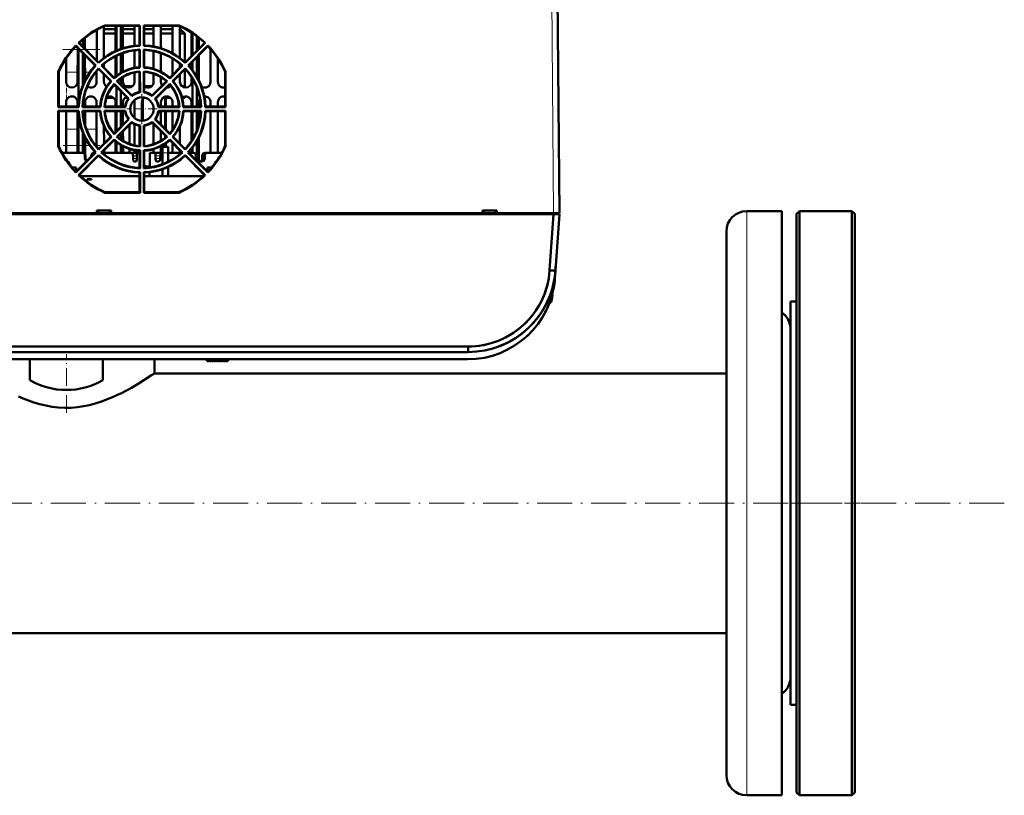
# Model space of a CAD drawing. Extents: x -1768 to 2122, y -1862 to 865.
# Tile 11 of 63: x 381 to 718, y -1862 to -1596. Entities that reach past the tile are written whole.
import ezdxf

# ---------------------------------------------------------------- set-up
doc = ezdxf.new("R2010")
doc.units = 0
doc.linetypes.add('DASHDOT', pattern=[18.5, 12, -3, 0.5, -3])

msp = doc.modelspace()

# ---------------------------------------------------------------- linework, layer by layer
at = {"color": 7, "lineweight": 18}
for p, q in [((562.67, -1576.08), (563.43, -1662.67)), ((398.77, -1606.61), (400.43, -1606.61)), ((403.19, -1606.61), (406.93, -1606.61)), ((396.43, -1614.39), (400.42, -1614.39)), ((402.93, -1614.39), (404.63, -1614.39)), ((406.61, -1614.39), (406.92, -1614.39)), ((396.44, -1633.83), (400.41, -1633.83)), ((403.43, -1633.83), (406.91, -1633.83)), ((396.45, -1639.48), (400.41, -1639.48)), ((402.95, -1639.48), (404.58, -1639.48)), ((406.57, -1639.48), (406.91, -1639.48)), ((431.43, -1641.93), (429.43, -1641.93)), ((403.1, -1642.97), (402.92, -1642.97)), ((402.92, -1643.97), (403.1, -1643.97)), ((420.66, -1642.97), (419.39, -1642.97)), ((419.4, -1643.97), (420.68, -1643.97)), ((427.09, -1643.97), (428.71, -1643.97)), ((427.11, -1642.97), (428.73, -1642.97)), ((441.1, -1642.97), (440.92, -1642.97)), ((440.92, -1643.97), (441.1, -1643.97)), ((443.76, -1642.97), (443.93, -1642.97)), ((443.76, -1643.97), (443.94, -1643.97)), ((629.57, -1661.92), (629.57, -1849.68)), ((562.65, -1691.45), (562.65, -1691.93)), ((562.65, -1691.93), (562.65, -1692.74)), ((445.63, -1712.67), (445.63, -1713.28)), ((629.57, -1849.68), (629.57, -1861.92))]:
    msp.add_line(p, q, dxfattribs=at)
at = {"color": 7, "lineweight": 50}
for p, q in [((564.67, -1576.08), (565.43, -1662.67)), ((406.93, -1599.88), (406.93, -1610.35)), ((409.43, -1609.48), (409.43, -1598.59)), ((413.43, -1599.67), (409.43, -1599.67)), ((413.43, -1601.17), (409.43, -1601.17)), ((409.71, -1598.34), (409.73, -1598.46)), ((409.71, -1598.34), (421.76, -1598.34)), ((421.64, -1598.46), (409.73, -1598.46)), ((413.43, -1598.46), (413.43, -1607.13)), ((413.73, -1598.46), (413.73, -1606.99)), ((415.23, -1598.46), (415.23, -1606.4)), ((415.93, -1606.17), (415.93, -1598.46)), ((419.93, -1599.67), (415.93, -1599.67)), ((419.93, -1601.17), (415.93, -1601.17)), ((419.93, -1598.46), (419.93, -1605.32)), ((421.76, -1598.34), (421.64, -1598.46)), ((421.64, -1598.46), (421.64, -1605.19)), ((421.76, -1598.34), (421.76, -1605.31)), ((423.1, -1598.34), (423.22, -1598.46)), ((423.1, -1605.31), (423.1, -1598.34)), ((423.1, -1598.34), (435.15, -1598.34)), ((435.13, -1598.46), (423.22, -1598.46)), ((423.22, -1605.19), (423.22, -1598.46)), ((426.43, -1599.67), (423.22, -1599.67)), ((426.43, -1601.17), (423.22, -1601.17)), ((426.43, -1598.46), (426.43, -1605.55)), ((428.93, -1606.17), (428.93, -1598.46)), ((432.93, -1599.67), (428.93, -1599.67)), ((432.93, -1601.17), (428.93, -1601.17)), ((432.93, -1598.46), (432.93, -1607.88)), ((435.15, -1598.34), (435.13, -1598.46)), ((435.43, -1609.48), (435.43, -1598.59)), ((435.57, -1599.67), (435.43, -1599.67)), ((437.07, -1601.17), (435.43, -1601.17)), ((435.57, -1599.67), (435.57, -1598.66)), ((435.57, -1599.67), (437.07, -1601.17)), ((437.07, -1610.83), (437.07, -1601.17)), ((439.43, -1600.79), (439.43, -1608.85)), ((439.73, -1600.99), (439.73, -1608.55)), ((400.75, -1604.35), (400.92, -1604.35)), ((407.59, -1611.19), (400.75, -1604.35)), ((407.59, -1611.01), (400.92, -1604.35)), ((402.23, -1603.18), (402.23, -1605.65)), ((402.93, -1606.36), (402.93, -1602.6)), ((443.93, -1604.35), (437.27, -1611.01)), ((444.11, -1604.35), (437.27, -1611.19)), ((441.23, -1602.06), (441.23, -1607.05)), ((441.93, -1606.35), (441.93, -1602.6)), ((444.11, -1604.35), (443.93, -1604.35)), ((399.81, -1605.29), (406.65, -1612.13)), ((399.81, -1605.29), (399.81, -1605.47)), ((399.81, -1605.47), (406.47, -1612.13)), ((400.43, -1606.08), (400.42, -1617.67)), ((400.73, -1606.39), (400.73, -1624.94)), ((402.23, -1607.89), (402.23, -1618.79)), ((415.23, -1608.09), (415.23, -1614.62)), ((415.93, -1614.24), (415.93, -1607.83)), ((419.93, -1606.91), (419.92, -1612.9)), ((421.64, -1605.19), (421.76, -1605.31)), ((421.64, -1606.77), (421.76, -1606.65)), ((421.64, -1606.77), (421.64, -1612.7)), ((421.76, -1606.65), (421.76, -1612.82)), ((423.22, -1605.19), (423.1, -1605.31)), ((423.22, -1606.77), (423.1, -1606.65)), ((423.1, -1612.82), (423.1, -1606.65)), ((423.22, -1612.7), (423.22, -1606.77)), ((426.43, -1607.16), (426.42, -1613.25)), ((428.93, -1614.24), (428.93, -1607.83)), ((438.21, -1612.13), (445.05, -1605.29)), ((438.39, -1612.13), (445.05, -1605.47)), ((445.05, -1605.29), (445.05, -1605.47)), ((445.93, -1606.43), (445.92, -1617.67)), ((396.44, -1617.67), (396.43, -1609.7)), ((402.94, -1617.23), (402.93, -1608.59)), ((407.59, -1611.01), (407.59, -1611.19)), ((409.43, -1612.86), (409.43, -1611.49)), ((413.43, -1608.88), (413.42, -1615.87)), ((413.73, -1608.73), (413.73, -1615.63)), ((432.93, -1609.7), (432.92, -1615.35)), ((435.43, -1612.85), (435.43, -1611.5)), ((437.27, -1611.01), (437.27, -1611.19)), ((439.43, -1611.09), (439.42, -1613.33)), ((439.73, -1610.79), (439.73, -1613.72)), ((441.23, -1609.29), (441.23, -1615.95)), ((441.94, -1617.25), (441.93, -1608.58)), ((448.44, -1617.67), (448.43, -1609.71)), ((393.79, -1614.24), (393.92, -1614.27)), ((393.79, -1626.31), (393.79, -1614.24)), ((393.92, -1614.26), (393.92, -1617.67)), ((393.92, -1614.27), (393.92, -1626.17)), ((406.47, -1612.13), (406.65, -1612.13)), ((406.92, -1614.01), (406.92, -1617.67)), ((407.59, -1613.07), (411.95, -1617.43)), ((407.59, -1613.25), (407.59, -1613.07)), ((407.59, -1613.25), (411.78, -1617.44)), ((408.71, -1612.13), (408.53, -1612.13)), ((412.89, -1616.49), (408.53, -1612.13)), ((412.9, -1616.32), (408.71, -1612.13)), ((409.44, -1617.67), (409.44, -1615.1)), ((419.92, -1614.51), (419.92, -1617.67)), ((421.64, -1612.7), (421.76, -1612.82)), ((421.64, -1614.29), (421.76, -1614.15)), ((421.64, -1614.29), (421.64, -1621.23)), ((421.76, -1614.15), (421.77, -1621.35)), ((423.09, -1621.35), (423.1, -1614.15)), ((423.22, -1612.7), (423.1, -1612.82)), ((423.22, -1614.29), (423.1, -1614.15)), ((423.22, -1621.23), (423.22, -1614.29)), ((426.42, -1614.91), (426.42, -1617.67)), ((436.15, -1612.13), (431.96, -1616.32)), ((436.33, -1612.13), (431.96, -1616.49)), ((432.9, -1617.43), (437.27, -1613.07)), ((433.08, -1617.44), (437.27, -1613.25)), ((435.44, -1617.67), (435.44, -1615.08)), ((436.15, -1612.13), (436.33, -1612.13)), ((437.07, -1619.17), (437.07, -1613.45)), ((437.27, -1613.25), (437.27, -1613.07)), ((438.39, -1612.13), (438.21, -1612.13)), ((450.93, -1626.17), (450.94, -1614.27)), ((451.06, -1614.24), (450.94, -1614.27)), ((451.06, -1614.24), (451.07, -1626.31)), ((393.92, -1617.67), (393.92, -1617.71)), ((411.78, -1617.44), (411.95, -1617.43)), ((412.9, -1616.32), (412.89, -1616.49)), ((412.9, -1618.38), (417.98, -1623.46)), ((412.9, -1618.56), (412.9, -1618.38)), ((414.02, -1617.44), (413.84, -1617.44)), ((418.92, -1622.52), (413.84, -1617.44)), ((418.93, -1622.35), (414.02, -1617.44)), ((415.23, -1616.5), (415.23, -1618.65)), ((415.94, -1617.67), (415.94, -1616.05)), ((430.84, -1617.44), (425.93, -1622.35)), ((431.02, -1617.44), (425.94, -1622.52)), ((426.87, -1623.46), (431.96, -1618.38)), ((428.94, -1617.67), (428.94, -1616.05)), ((430.84, -1617.44), (431.02, -1617.44)), ((431.96, -1616.32), (431.96, -1616.49)), ((431.96, -1618.56), (431.96, -1618.38)), ((433.08, -1617.44), (432.9, -1617.43)), ((439.42, -1616.04), (439.42, -1617.67)), ((439.73, -1616.53), (439.73, -1626.17)), ((410.12, -1619.17), (410.45, -1619.17)), ((410.45, -1619.17), (410.12, -1619.17)), ((412.4, -1619.17), (412.74, -1619.17)), ((412.74, -1619.17), (412.4, -1619.17)), ((412.9, -1618.56), (417.81, -1623.47)), ((413.1, -1618.76), (413.04, -1618.85)), ((413.73, -1619.39), (413.73, -1626.17)), ((415.23, -1620.89), (415.23, -1626.17)), ((416.62, -1619.17), (419.24, -1619.17)), ((419.24, -1619.17), (416.62, -1619.17)), ((421.64, -1621.23), (421.77, -1621.35)), ((423.22, -1621.23), (423.09, -1621.35)), ((423.22, -1619.17), (425.74, -1619.17)), ((425.74, -1619.17), (423.22, -1619.17)), ((427.05, -1623.47), (431.96, -1618.56)), ((429.37, -1618.91), (429.32, -1618.85)), ((430.93, -1619.66), (430.86, -1619.66)), ((431.35, -1619.17), (432.24, -1619.17)), ((432.24, -1619.17), (431.35, -1619.17)), ((436.12, -1619.17), (437.07, -1619.17)), ((437.07, -1619.17), (436.12, -1619.17)), ((437.07, -1619.17), (437.07, -1619.63)), ((441.23, -1619.56), (441.23, -1626.17)), ((396.44, -1626.17), (396.44, -1624.67)), ((400.42, -1624.67), (400.42, -1626.17)), ((402.94, -1626.17), (402.94, -1624.67)), ((406.92, -1624.67), (406.92, -1626.17)), ((412.74, -1623.17), (410.31, -1623.17)), ((413.42, -1624.67), (413.42, -1626.17)), ((415.94, -1626.17), (415.94, -1624.67)), ((417.51, -1623.17), (416.62, -1623.17)), ((417.81, -1623.47), (417.98, -1623.46)), ((418.93, -1622.35), (418.92, -1622.52)), ((419.92, -1624.67), (419.92, -1630.08)), ((422.44, -1630.97), (422.44, -1624.67)), ((422.77, -1623.57), (422.77, -1630.96)), ((423.68, -1623.17), (423.12, -1623.17)), ((425.93, -1622.35), (425.94, -1622.52)), ((427.05, -1623.47), (426.87, -1623.46)), ((428.94, -1626.17), (428.94, -1624.67)), ((432.24, -1623.17), (429.62, -1623.17)), ((430.41, -1626.17), (430.41, -1623.17)), ((430.57, -1623.17), (430.57, -1626.17)), ((432.92, -1624.67), (432.92, -1626.17)), ((437.07, -1623.17), (436.21, -1623.17)), ((437.07, -1622.71), (437.07, -1623.17)), ((439.42, -1624.67), (439.42, -1626.17)), ((441.94, -1626.17), (441.94, -1624.67)), ((442.32, -1623.5), (442.33, -1623.48)), ((445.92, -1624.67), (445.92, -1626.17)), ((448.44, -1626.17), (448.44, -1624.67)), ((393.92, -1626.17), (393.79, -1626.31)), ((400.78, -1626.31), (393.79, -1626.31)), ((393.79, -1627.63), (400.78, -1627.63)), ((393.93, -1627.77), (393.79, -1627.63)), ((393.79, -1639.7), (393.79, -1627.63)), ((400.65, -1626.17), (393.92, -1626.17)), ((393.93, -1627.77), (400.65, -1627.77)), ((393.93, -1627.77), (393.93, -1639.67)), ((396.45, -1641.97), (396.44, -1627.77)), ((400.42, -1627.77), (400.41, -1641.97)), ((400.65, -1626.17), (400.78, -1626.31)), ((400.65, -1627.77), (400.78, -1627.63)), ((402.24, -1626.17), (402.1, -1626.31)), ((408.28, -1626.31), (402.1, -1626.31)), ((402.1, -1627.63), (408.28, -1627.63)), ((402.24, -1627.77), (402.1, -1627.63)), ((408.16, -1626.17), (402.24, -1626.17)), ((402.24, -1627.77), (408.16, -1627.77)), ((402.94, -1632.3), (402.94, -1627.77)), ((406.92, -1627.77), (406.91, -1639.9)), ((408.16, -1626.17), (408.28, -1626.31)), ((408.16, -1627.77), (408.28, -1627.63)), ((409.75, -1626.17), (409.61, -1626.31)), ((416.81, -1626.31), (409.61, -1626.31)), ((409.61, -1627.63), (416.81, -1627.63)), ((409.75, -1627.77), (409.61, -1627.63)), ((416.69, -1626.17), (409.75, -1626.17)), ((409.75, -1627.77), (416.69, -1627.77)), ((413.42, -1627.77), (413.41, -1634.86)), ((413.73, -1627.77), (413.73, -1634.54)), ((415.23, -1627.77), (415.23, -1633.04)), ((415.94, -1632.33), (415.94, -1627.77)), ((416.69, -1626.17), (416.81, -1626.31)), ((416.69, -1627.77), (416.81, -1627.63)), ((426.42, -1626.67), (426.42, -1627.27)), ((428.17, -1626.17), (428.05, -1626.31)), ((435.25, -1626.31), (428.05, -1626.31)), ((428.05, -1627.63), (435.25, -1627.63)), ((428.17, -1627.77), (428.05, -1627.63)), ((435.11, -1626.17), (428.17, -1626.17)), ((428.17, -1627.77), (435.11, -1627.77)), ((428.94, -1632.36), (428.94, -1627.77)), ((430.41, -1633.83), (430.41, -1627.77)), ((430.57, -1627.77), (430.57, -1633.98)), ((432.92, -1627.77), (432.92, -1634.14)), ((435.11, -1626.17), (435.25, -1626.31)), ((435.11, -1627.77), (435.25, -1627.63)), ((436.7, -1626.17), (436.58, -1626.31)), ((442.76, -1626.31), (436.58, -1626.31)), ((436.58, -1627.63), (442.76, -1627.63)), ((436.7, -1627.77), (436.58, -1627.63)), ((442.62, -1626.17), (436.7, -1626.17)), ((436.7, -1627.77), (442.62, -1627.77)), ((439.42, -1627.77), (439.41, -1637.91)), ((439.73, -1627.77), (439.73, -1637.4)), ((441.23, -1627.77), (441.23, -1634.36)), ((441.94, -1632.2), (441.94, -1627.77)), ((442.62, -1626.17), (442.76, -1626.31)), ((442.62, -1627.77), (442.76, -1627.63)), ((444.21, -1626.17), (444.08, -1626.31)), ((451.07, -1626.31), (444.08, -1626.31)), ((444.08, -1627.63), (451.07, -1627.63)), ((444.21, -1627.77), (444.08, -1627.63)), ((450.93, -1626.17), (444.21, -1626.17)), ((444.21, -1627.77), (450.93, -1627.77)), ((445.92, -1627.77), (445.91, -1641.97)), ((448.45, -1641.97), (448.44, -1627.77)), ((450.93, -1626.17), (451.07, -1626.31)), ((450.93, -1627.77), (451.07, -1627.63)), ((450.93, -1639.67), (450.93, -1627.77)), ((451.07, -1627.63), (451.07, -1639.7)), ((400.73, -1629.02), (400.73, -1641.97)), ((417.81, -1630.47), (412.9, -1635.37)), ((417.99, -1630.48), (412.9, -1635.57)), ((413.83, -1636.5), (418.92, -1631.41)), ((414.03, -1636.5), (418.93, -1631.59)), ((417.81, -1630.47), (417.99, -1630.48)), ((418.93, -1631.59), (418.92, -1631.41)), ((425.93, -1631.59), (425.94, -1631.41)), ((425.93, -1631.59), (430.83, -1636.5)), ((425.94, -1631.41), (431.03, -1636.5)), ((427.05, -1630.47), (426.87, -1630.48)), ((431.96, -1635.57), (426.87, -1630.48)), ((431.96, -1635.37), (427.05, -1630.47)), ((402.23, -1635.16), (402.23, -1641.98)), ((409.45, -1638.82), (409.44, -1632.95)), ((412.9, -1635.37), (412.9, -1635.57)), ((415.23, -1635.3), (415.23, -1637.43)), ((415.95, -1637.89), (415.94, -1634.58)), ((418.23, -1638.96), (418.23, -1632.3)), ((419.92, -1632.19), (419.91, -1639.42)), ((421.63, -1632.71), (421.77, -1632.59)), ((421.63, -1632.71), (421.63, -1639.64)), ((421.77, -1632.59), (421.77, -1639.79)), ((423.23, -1632.71), (423.09, -1632.59)), ((423.09, -1639.79), (423.09, -1632.59)), ((423.23, -1639.64), (423.23, -1632.71)), ((426.42, -1632.08), (426.41, -1639.03)), ((428.95, -1637.87), (428.94, -1634.61)), ((431.96, -1635.37), (431.96, -1635.57)), ((435.45, -1638.86), (435.44, -1632.89)), ((402.95, -1642.44), (402.94, -1636.74)), ((411.77, -1636.5), (407.59, -1640.68)), ((411.96, -1636.5), (407.59, -1640.88)), ((408.52, -1641.81), (412.89, -1637.44)), ((408.72, -1641.81), (412.9, -1637.63)), ((411.77, -1636.5), (411.96, -1636.5)), ((412.9, -1637.63), (412.89, -1637.44)), ((413.41, -1638.07), (413.41, -1641.97)), ((413.73, -1638.32), (413.73, -1641.97)), ((414.03, -1636.5), (413.83, -1636.5)), ((430.41, -1636.85), (430.41, -1636.08)), ((430.57, -1636.24), (430.57, -1636.72)), ((430.57, -1638.73), (430.57, -1639.97)), ((430.83, -1636.5), (431.03, -1636.5)), ((431.96, -1637.44), (436.34, -1641.81)), ((431.96, -1637.63), (431.96, -1637.44)), ((431.96, -1637.63), (436.14, -1641.81)), ((433.09, -1636.5), (432.9, -1636.5)), ((437.27, -1640.88), (432.9, -1636.5)), ((432.91, -1638.58), (432.91, -1641.97)), ((437.27, -1640.68), (433.09, -1636.5)), ((441.23, -1638), (441.23, -1644.47)), ((441.95, -1644.67), (441.94, -1636.68)), ((393.79, -1639.7), (393.93, -1639.67)), ((401.93, -1641.97), (395.07, -1641.97)), ((406.46, -1641.81), (399.81, -1648.46)), ((406.66, -1641.81), (399.81, -1648.67)), ((402.11, -1641.97), (401.93, -1641.97)), ((406.09, -1641.97), (406.3, -1641.97)), ((406.46, -1641.81), (406.66, -1641.81)), ((407.59, -1640.68), (407.59, -1640.88)), ((408.72, -1641.81), (408.52, -1641.81)), ((417.01, -1641.97), (408.9, -1641.97)), ((409.45, -1641.97), (409.45, -1641.08)), ((415.23, -1639.32), (415.23, -1641.97)), ((415.95, -1641.97), (415.95, -1639.72)), ((418.85, -1641.97), (417.01, -1641.97)), ((418.23, -1641.97), (418.23, -1640.64)), ((420.96, -1641.97), (419.08, -1641.97)), ((419.91, -1641.05), (419.91, -1641.97)), ((421.63, -1641.97), (420.96, -1641.97)), ((421.63, -1639.64), (421.77, -1639.79)), ((421.63, -1641.25), (421.77, -1641.11)), ((421.63, -1641.25), (421.63, -1647.15)), ((421.77, -1641.11), (421.77, -1647.3)), ((423.08, -1647.3), (423.09, -1641.11)), ((423.23, -1639.64), (423.09, -1639.79)), ((423.23, -1641.25), (423.09, -1641.11)), ((423.23, -1647.15), (423.23, -1641.25)), ((425.09, -1646.99), (425.17, -1641.97)), ((426.69, -1641.97), (425.17, -1641.97)), ((426.41, -1640.7), (426.41, -1641.97)), ((426.69, -1641.97), (428.46, -1641.97)), ((428.95, -1642.22), (428.95, -1639.7)), ((429.43, -1641.97), (429.37, -1641.97)), ((429.43, -1639.97), (429.43, -1641.93)), ((431.43, -1639.97), (429.43, -1639.97)), ((431.43, -1639.97), (429.43, -1639.97)), ((429.43, -1645.92), (429.43, -1641.93)), ((430.41, -1639.97), (430.41, -1638.83)), ((431.43, -1641.93), (431.43, -1639.97)), ((431.43, -1641.93), (431.43, -1645.05)), ((435.96, -1641.97), (431.43, -1641.97)), ((435.45, -1641.97), (435.45, -1641.12)), ((436.14, -1641.81), (436.34, -1641.81)), ((437.27, -1640.68), (437.27, -1640.88)), ((438.4, -1641.81), (438.2, -1641.81)), ((445.05, -1648.67), (438.2, -1641.81)), ((445.05, -1648.46), (438.4, -1641.81)), ((439.93, -1641.97), (438.56, -1641.97)), ((439.41, -1640.64), (439.41, -1641.97)), ((439.73, -1640.23), (439.73, -1641.97)), ((440.11, -1641.97), (439.93, -1641.97)), ((444.09, -1641.97), (444.75, -1641.97)), ((444.75, -1641.97), (444.93, -1641.97)), ((449.79, -1641.97), (444.93, -1641.97)), ((451.07, -1639.7), (450.93, -1639.67)), ((396.73, -1644.66), (396.73, -1644.56)), ((400.73, -1649.59), (407.59, -1642.74)), ((400.94, -1649.59), (407.59, -1642.94)), ((402.92, -1643.97), (402.92, -1642.97)), ((403.1, -1642.97), (403.1, -1643.97)), ((403.1, -1642.97), (403.1, -1643.97)), ((405.1, -1642.97), (405.1, -1643.17)), ((407.59, -1642.94), (407.59, -1642.74)), ((419.39, -1642.97), (419.4, -1643.97)), ((420.32, -1644.97), (419.89, -1644.97)), ((420.66, -1642.97), (420.68, -1643.97)), ((427.11, -1642.97), (427.09, -1643.97)), ((428.11, -1644.97), (427.56, -1644.97)), ((428.73, -1642.97), (428.71, -1643.97)), ((437.27, -1642.74), (444.13, -1649.59)), ((437.27, -1642.94), (437.27, -1642.74)), ((437.27, -1642.94), (443.91, -1649.59)), ((440.92, -1643.97), (440.92, -1642.97)), ((441.1, -1642.97), (441.1, -1643.97)), ((441.1, -1642.97), (441.1, -1643.97)), ((442.43, -1644.97), (441.92, -1644.97)), ((442.94, -1644.97), (442.43, -1644.97)), ((443.1, -1642.97), (443.1, -1643.97)), ((443.76, -1642.97), (443.76, -1643.97)), ((443.93, -1642.97), (443.94, -1643.97)), ((448.13, -1644.66), (448.13, -1644.56)), ((398.33, -1646.78), (398.33, -1646.69)), ((398.49, -1646.97), (399.93, -1646.97)), ((399.81, -1648.67), (399.81, -1648.46)), ((399.93, -1646.97), (399.93, -1648.34)), ((421.63, -1647.15), (421.77, -1647.3)), ((421.63, -1648.76), (421.77, -1648.61)), ((421.63, -1648.76), (421.63, -1655.47)), ((421.77, -1648.61), (421.78, -1655.62)), ((423.23, -1647.15), (423.08, -1647.3)), ((423.23, -1648.76), (423.08, -1648.61)), ((423.08, -1655.62), (423.08, -1648.61)), ((423.23, -1655.47), (423.23, -1648.76)), ((425.03, -1649.97), (425.06, -1648.61)), ((429.43, -1649.97), (429.43, -1647.62)), ((431.43, -1646.83), (431.43, -1649.97)), ((444.93, -1648.34), (444.93, -1646.97)), ((444.93, -1646.97), (446.37, -1646.97)), ((445.05, -1648.67), (445.05, -1648.46)), ((446.53, -1646.78), (446.53, -1646.69)), ((565.3, -1647.88), (565.3, -1647.91)), ((565.3, -1648.13), (565.3, -1648.15)), ((565.3, -1648.15), (565.3, -1648.14)), ((400.73, -1649.59), (400.94, -1649.59)), ((401.35, -1649.97), (421.63, -1649.97)), ((421.63, -1649.97), (401.35, -1649.97)), ((403.68, -1650.97), (403.68, -1651.14)), ((405.18, -1650.97), (403.68, -1650.97)), ((405.18, -1651.14), (403.68, -1651.14)), ((405.18, -1650.97), (405.18, -1651.14)), ((423.23, -1649.97), (429.43, -1649.97)), ((429.43, -1649.97), (423.23, -1649.97)), ((429.43, -1649.97), (431.43, -1649.97)), ((431.43, -1649.97), (443.51, -1649.97)), ((443.51, -1649.97), (431.43, -1649.97)), ((444.13, -1649.59), (443.91, -1649.59)), ((409.7, -1655.62), (409.73, -1655.47)), ((421.78, -1655.62), (409.7, -1655.62)), ((409.73, -1655.47), (421.63, -1655.47)), ((421.78, -1655.62), (421.63, -1655.47)), ((423.08, -1655.62), (423.23, -1655.47)), ((435.16, -1655.62), (423.08, -1655.62)), ((423.23, -1655.47), (435.12, -1655.47)), ((435.16, -1655.62), (435.12, -1655.47)), ((411.93, -1661.67), (406.93, -1661.67)), ((406.93, -1662.67), (406.93, -1661.67)), ((407.43, -1661.67), (407.39, -1662.67)), ((411.43, -1661.67), (411.47, -1662.67)), ((411.93, -1662.67), (411.93, -1661.67)), ((544.01, -1661.67), (539.01, -1661.67)), ((539.01, -1662.67), (539.01, -1661.67)), ((539.51, -1661.67), (539.47, -1662.67)), ((543.51, -1661.67), (543.55, -1662.67)), ((544.01, -1662.67), (544.01, -1661.67)), ((641.57, -1661.92), (629.57, -1661.92)), ((641.57, -1661.92), (641.57, -1849.68)), ((646.57, -1662.92), (647.57, -1661.92)), ((647.57, -1861.92), (647.57, -1661.92)), ((647.57, -1661.92), (665.57, -1661.92)), ((665.57, -1861.92), (665.57, -1661.92)), ((665.57, -1661.92), (666.57, -1662.92)), ((255.42, -1662.67), (563.43, -1662.67)), ((255.42, -1662.97), (563.43, -1662.97)), ((563.41, -1662.97), (255.45, -1662.97)), ((563.41, -1662.97), (255.45, -1662.97)), ((406.93, -1662.67), (279.85, -1662.67)), ((407.39, -1662.67), (406.93, -1662.67)), ((407.18, -1662.67), (411.68, -1662.67)), ((407.38, -1662.67), (407.36, -1662.67)), ((407.49, -1662.67), (407.45, -1662.67)), ((407.49, -1662.67), (411.37, -1662.67)), ((411.41, -1662.67), (411.37, -1662.67)), ((411.93, -1662.67), (411.47, -1662.67)), ((411.49, -1662.67), (411.48, -1662.67)), ((539.01, -1662.67), (411.93, -1662.67)), ((539.47, -1662.67), (539.01, -1662.67)), ((539.26, -1662.67), (543.76, -1662.67)), ((539.46, -1662.67), (539.44, -1662.67)), ((539.57, -1662.67), (539.53, -1662.67)), ((539.57, -1662.67), (543.45, -1662.67)), ((543.49, -1662.67), (543.45, -1662.67)), ((544.01, -1662.67), (543.55, -1662.67)), ((543.57, -1662.67), (543.56, -1662.67)), ((563.43, -1662.67), (544.01, -1662.67)), ((562.06, -1682.26), (563.41, -1662.97)), ((562.06, -1682.26), (563.41, -1662.97)), ((563.41, -1662.97), (564.82, -1662.97)), ((563.41, -1662.97), (564.82, -1662.97)), ((564.84, -1662.67), (563.43, -1662.67)), ((563.43, -1662.97), (563.43, -1662.67)), ((563.43, -1662.97), (563.43, -1662.67)), ((563.43, -1662.97), (564.93, -1662.97)), ((564.06, -1682.26), (565.41, -1662.97)), ((564.06, -1682.26), (565.41, -1662.97)), ((564.06, -1682.26), (565.41, -1662.97)), ((564.82, -1662.97), (565.41, -1662.97)), ((564.82, -1662.97), (565.41, -1662.97)), ((565.43, -1662.67), (564.84, -1662.67)), ((564.93, -1662.97), (564.93, -1662.67)), ((564.93, -1662.97), (564.93, -1662.67)), ((564.93, -1662.97), (564.93, -1662.67)), ((565.41, -1662.97), (564.93, -1662.97)), ((646.57, -1860.92), (646.57, -1662.92)), ((666.57, -1860.92), (666.57, -1662.92)), ((622.57, -1668.92), (622.57, -1843.53)), ((563.88, -1684.76), (564.21, -1680.17)), ((563.88, -1684.76), (564.06, -1682.26)), ((563.88, -1684.76), (564.06, -1682.26)), ((563.89, -1684.7), (564.21, -1680.17)), ((563.89, -1684.7), (564.06, -1682.26)), ((564.08, -1681.93), (564.03, -1682.63)), ((564.06, -1682.28), (564.06, -1682.26)), ((564.06, -1682.26), (564.06, -1682.28)), ((564.1, -1681.67), (564.08, -1681.93)), ((564.21, -1680.17), (564.12, -1681.37)), ((564.21, -1680.17), (564.12, -1681.37)), ((564.03, -1682.63), (563.88, -1684.76)), ((563.68, -1686.76), (563.61, -1687.19)), ((562.82, -1692.1), (562.81, -1692.09)), ((562.88, -1690.67), (562.96, -1690.67)), ((562.98, -1690.72), (562.98, -1690.8)), ((562.98, -1690.72), (562.98, -1690.8)), ((561.1, -1695.44), (560.94, -1695.78)), ((561.1, -1695.44), (560.94, -1695.78)), ((560.94, -1695.78), (560.94, -1695.79)), ((644.57, -1795), (644.57, -1692.92)), ((644.57, -1692.92), (646.57, -1692.92)), ((284.73, -1708.31), (534.13, -1708.31)), ((284.73, -1708.31), (534.13, -1708.31)), ((534.13, -1710.17), (534.13, -1708.31)), ((534.13, -1708.31), (534.13, -1710.17)), ((284.73, -1710.17), (534.13, -1710.17)), ((284.73, -1710.17), (534.13, -1710.17)), ((284.9, -1712.67), (533.96, -1712.67)), ((284.9, -1712.67), (533.96, -1712.67)), ((384.07, -1719.82), (384.07, -1712.67)), ((409.07, -1719.82), (409.07, -1712.67)), ((426.72, -1717.47), (426.72, -1712.67)), ((444.63, -1712.67), (444.63, -1713.17)), ((451.93, -1712.67), (451.93, -1713.17)), ((444.63, -1713.17), (444.73, -1713.17)), ((444.73, -1713.17), (444.72, -1713.17)), ((445.36, -1713.17), (445.44, -1713.17)), ((446.25, -1713.17), (446.18, -1713.17)), ((447.07, -1713.17), (447, -1713.17)), ((447.89, -1713.17), (447.82, -1713.17)), ((448.71, -1713.17), (448.64, -1713.17)), ((449.53, -1713.17), (449.46, -1713.17)), ((450.35, -1713.17), (450.28, -1713.17)), ((451.17, -1713.17), (451.1, -1713.17)), ((451.93, -1713.17), (451.81, -1713.17)), ((622.57, -1717.47), (426.72, -1717.47)), ((644.57, -1830.92), (644.57, -1795)), ((622.57, -1806.37), (-329.43, -1806.37)), ((644.57, -1830.92), (646.57, -1830.92)), ((622.57, -1843.53), (622.57, -1854.92)), ((641.57, -1849.68), (641.57, -1861.92)), ((646.57, -1860.92), (647.57, -1861.92)), ((665.57, -1861.92), (666.57, -1860.92)), ((641.57, -1861.92), (629.57, -1861.92)), ((647.57, -1861.92), (665.57, -1861.92))]:
    msp.add_line(p, q, dxfattribs=at)
at = {"color": 7, "linetype": 'DASHDOT', "lineweight": 18, "ltscale": 0.314789}
msp.add_line((395.38, -1606.61), (407.98, -1606.61), dxfattribs=at)
at = {"color": 7, "linetype": 'DASHDOT', "lineweight": 18, "ltscale": 0.120001}
msp.add_line((396.57, -1623.57), (396.57, -1618.77), dxfattribs=at)
at = {"color": 7, "linetype": 'DASHDOT', "lineweight": 18, "ltscale": 0.260001}
for p, q in [((422.43, -1621.77), (422.43, -1632.17)), ((427.63, -1626.97), (417.23, -1626.97))]:
    msp.add_line(p, q, dxfattribs=at)
at = {"color": 7, "linetype": 'DASHDOT', "lineweight": 18, "ltscale": 0.314149}
msp.add_line((395.4, -1639.48), (407.96, -1639.48), dxfattribs=at)
at = {"color": 7, "linetype": 'DASHDOT', "lineweight": 18, "ltscale": 0.000840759}
msp.add_line((562.95, -1691.17), (562.99, -1691.17), dxfattribs=at)
at = {"color": 7, "linetype": 'DASHDOT', "lineweight": 18, "ltscale": 0.499146}
msp.add_line((396.57, -1730.97), (396.57, -1711.01), dxfattribs=at)
at = {"color": 7, "linetype": 'DASHDOT', "lineweight": 18, "ltscale": 0.020398}
msp.add_line((445.63, -1712.6), (445.63, -1713.42), dxfattribs=at)
at = {"color": 7, "linetype": 'DASHDOT', "lineweight": 18}
for p, q in [((717.77, -1761.92), (-424.63, -1761.92)), ((644.57, -1761.92), (668.57, -1761.92))]:
    msp.add_line(p, q, dxfattribs=at)
at = {"color": 7, "lineweight": 50}
for points in [[(419.39, -1642.97), (419.36, -1642.66), (419.29, -1642.39), (419.23, -1642.27), (419.1, -1642.08), (418.93, -1641.98), (418.85, -1641.97)], [(420.96, -1641.97), (420.9, -1641.99), (420.87, -1642.02), (420.8, -1642.13), (420.73, -1642.34), (420.68, -1642.61), (420.66, -1642.97)], [(427.11, -1642.97), (427.09, -1642.66), (427.03, -1642.39), (426.93, -1642.16), (426.86, -1642.06), (426.78, -1641.99), (426.69, -1641.97)], [(428.46, -1641.97), (428.55, -1641.99), (428.63, -1642.05), (428.7, -1642.15), (428.82, -1642.45)], [(428.69, -1642.13), (428.62, -1642.04), (428.54, -1641.99), (428.46, -1641.97)], [(428.46, -1641.97), (428.55, -1641.99), (428.63, -1642.05), (428.7, -1642.15), (428.82, -1642.45)], [(428.69, -1642.13), (428.62, -1642.04), (428.54, -1641.99), (428.46, -1641.97)], [(429.37, -1641.97), (429.17, -1642.02), (428.99, -1642.16), (428.85, -1642.39), (428.74, -1642.81), (428.73, -1642.97)], [(429.13, -1642.04), (428.93, -1642.25), (428.82, -1642.45)], [(428.83, -1642.43), (428.91, -1642.27), (429.06, -1642.09), (429.24, -1641.99), (429.37, -1641.97)], [(428.9, -1642.28), (429.04, -1642.11), (429.21, -1642), (429.37, -1641.97)], [(419.89, -1644.97), (419.8, -1644.95), (419.7, -1644.88), (419.62, -1644.78), (419.48, -1644.49), (419.41, -1644.13), (419.4, -1643.97)], [(420.68, -1643.97), (420.66, -1644.35), (420.59, -1644.68), (420.46, -1644.91), (420.38, -1644.96), (420.32, -1644.97)], [(427.56, -1644.97), (427.41, -1644.92), (427.28, -1644.78), (427.15, -1644.49), (427.1, -1644.13), (427.09, -1643.97)], [(428.71, -1643.97), (428.66, -1644.35), (428.52, -1644.68), (428.37, -1644.86), (428.19, -1644.96), (428.11, -1644.97)], [(534.13, -1708.31), (535.37, -1708.28), (536.64, -1708.2), (537.87, -1708.06), (539.14, -1707.86), (540.75, -1707.52), (542.38, -1707.07), (544.03, -1706.5), (545.56, -1705.87), (547.09, -1705.13), (548.59, -1704.29), (549.68, -1703.6), (550.74, -1702.85), (552.24, -1701.67), (553.66, -1700.38), (555.01, -1698.97), (556.25, -1697.47), (557.38, -1695.92), (558.38, -1694.31), (558.91, -1693.35), (559.39, -1692.39), (559.84, -1691.41), (560.24, -1690.42), (560.92, -1688.46), (561.42, -1686.58), (561.78, -1684.75), (561.95, -1683.49), (562.06, -1682.26)], [(562.98, -1690.8), (562.97, -1690.7), (562.97, -1690.68), (562.96, -1690.67), (562.96, -1690.67), (562.96, -1690.67)], [(426.72, -1717.47), (425.73, -1718.13), (423.07, -1719.86), (421.09, -1721.08), (418.83, -1722.39), (417.18, -1723.3), (415.43, -1724.2), (414.05, -1724.87), (412.62, -1725.53), (410.63, -1726.36), (408.57, -1727.12), (406.43, -1727.8), (404.47, -1728.31), (402.46, -1728.73), (400.41, -1729.03), (398.22, -1729.22), (396, -1729.25), (393.8, -1729.14), (391.65, -1728.89), (389.54, -1728.51), (387.47, -1728.02), (385.46, -1727.42), (383.59, -1726.77), (381.78, -1726.07), (380.15, -1725.37)]]:
    msp.add_lwpolyline(points, dxfattribs=at)
msp.add_circle((422.43, -1626.97), 4, dxfattribs=at)
for centre, radius, start, end in [((422.43, -1626.98), 31.34, 113.9543, 133.7652), ((422.43, -1626.96), 31.2, 114.0139, 133.5638), ((422.43, -1626.96), 31.2, 46.4362, 65.9861), ((422.43, -1626.98), 31.34, 46.2348, 66.0457), ((422.43, -1626.98), 31.34, 136.2096, 156.0246), ((422.43, -1626.96), 31.2, 136.4615, 156.0073), ((422.43, -1626.98), 21.8, 92.0748, 132.9082), ((422.43, -1626.96), 21.66, 91.7679, 133.2492), ((422.43, -1626.98), 20.34, 91.8818, 133.1106), ((422.43, -1626.96), 20.2, 92.2396, 132.768), ((422.43, -1626.96), 21.66, 46.7508, 88.2321), ((422.43, -1626.98), 20.34, 46.8894, 88.1182), ((422.43, -1626.98), 21.8, 47.0918, 87.9252), ((422.43, -1626.96), 20.2, 47.2319, 87.7603), ((422.43, -1626.98), 31.34, 23.9754, 43.7904), ((422.43, -1626.96), 31.2, 23.9927, 43.5385), ((422.43, -1626.98), 21.8, 137.068, 177.8909), ((422.43, -1626.96), 21.66, 136.7747, 178.2665), ((422.43, -1626.98), 20.34, 136.8639, 178.1176), ((422.43, -1626.96), 20.2, 137.2576, 177.761), ((422.43, -1626.97), 14.16, 92.6955, 132.3214), ((422.43, -1626.97), 14.3, 93.1734, 131.8099), ((422.43, -1626.97), 12.84, 92.9717, 132.0204), ((422.43, -1626.97), 12.7, 93.5735, 131.4347), ((422.43, -1626.97), 14.16, 47.6786, 87.3045), ((422.43, -1626.97), 12.84, 47.9796, 87.0283), ((422.43, -1626.97), 14.3, 48.1902, 86.8266), ((422.43, -1626.97), 12.7, 48.5654, 86.4266), ((422.43, -1626.98), 20.34, 1.8824, 43.1361), ((422.43, -1626.96), 20.2, 2.239, 42.7424), ((422.43, -1626.96), 21.66, 1.7335, 43.2253), ((422.43, -1626.98), 21.8, 2.1091, 42.932), ((398.43, -1617.67), 1.99, 180.0262, 359.974), ((404.93, -1617.67), 1.99, 233.5863, 359.9739), ((422.43, -1626.97), 14.3, 138.1668, 176.7927), ((422.43, -1626.97), 14.16, 137.7021, 177.3387), ((411.43, -1617.67), 1.99, 180.0262, 236.9774), ((422.43, -1626.97), 12.84, 137.9536, 177.0274), ((417.93, -1617.67), 1.99, 180.0262, 359.974), ((424.43, -1617.67), 1.99, 232.7417, 359.9739), ((430.93, -1617.67), 1.99, 180.0262, 216.1845), ((422.43, -1626.97), 12.84, 2.9726, 42.0464), ((422.43, -1626.97), 14.16, 2.6613, 42.2979), ((422.43, -1626.97), 14.3, 3.2074, 41.8332), ((437.43, -1617.67), 1.99, 180.0262, 359.974), ((443.93, -1617.67), 1.99, 236.9974, 359.9739), ((450.43, -1617.67), 1.99, 180.0262, 284.7225), ((422.43, -1626.97), 12.7, 138.5917, 176.4278), ((411.43, -1617.67), 1.99, 290.3714, 323.8156), ((422.43, -1626.97), 5.66, 96.7289, 128.2872), ((422.43, -1626.97), 5.8, 97.8739, 127.1102), ((422.43, -1626.97), 5.66, 51.7128, 83.2711), ((422.43, -1626.97), 5.8, 52.8898, 82.1261), ((430.93, -1617.67), 1.99, 270, 316.1278), ((422.43, -1626.97), 12.7, 3.5724, 41.4084), ((398.43, -1624.67), 1.99, 359.9739, 180.026), ((404.93, -1624.67), 1.99, 359.9739, 180.026), ((411.43, -1624.67), 1.99, 359.9739, 122.3654), ((417.93, -1624.67), 1.99, 112.5309, 180.0261), ((422.43, -1626.97), 5.8, 142.8683, 172.0934), ((422.43, -1626.97), 5.66, 141.7347, 173.3041), ((417.93, -1624.67), 1.99, 359.9739, 20.7351), ((424.43, -1624.67), 1.99, 125.9246, 180.0261), ((422.43, -1626.97), 5.66, 6.6959, 38.2653), ((422.43, -1626.97), 5.8, 7.9066, 37.1317), ((430.93, -1624.67), 1.99, 359.9739, 180.026), ((437.43, -1624.67), 1.99, 359.9739, 128.4213), ((443.93, -1624.67), 1.99, 143.868, 180.0261), ((443.93, -1624.67), 1.99, 359.9739, 93.7837), ((450.43, -1624.67), 1.99, 75.2818, 180.0261), ((422.43, -1626.98), 21.8, 182.0754, 222.8835), ((422.43, -1626.96), 21.66, 181.7673, 223.2739), ((422.43, -1626.98), 20.34, 181.8463, 223.1352), ((422.43, -1626.96), 20.2, 182.2753, 222.7433), ((422.43, -1626.97), 14.3, 183.1743, 221.7852), ((422.43, -1626.97), 14.16, 182.6947, 222.3461), ((422.43, -1626.97), 12.84, 182.9359, 222.0451), ((422.43, -1626.97), 12.7, 183.6095, 221.41), ((422.43, -1626.97), 5.8, 187.8762, 217.0855), ((422.43, -1626.97), 5.66, 186.7269, 218.3119), ((422.43, -1626.97), 5.66, 321.6881, 353.2731), ((422.43, -1626.97), 5.8, 322.9145, 352.1238), ((422.43, -1626.97), 12.84, 317.9549, 357.0641), ((422.43, -1626.97), 12.7, 318.5901, 356.3906), ((422.43, -1626.97), 14.16, 317.6539, 357.3053), ((422.43, -1626.97), 14.3, 318.2149, 356.8257), ((422.43, -1626.98), 20.34, 316.8648, 358.1537), ((422.43, -1626.96), 20.2, 317.2566, 357.7247), ((422.43, -1626.96), 21.66, 316.7261, 358.2327), ((422.43, -1626.98), 21.8, 317.1165, 357.9246), ((422.43, -1626.97), 5.66, 231.71, 263.306), ((422.43, -1626.97), 5.8, 232.893, 262.0911), ((422.43, -1626.97), 5.66, 276.694, 308.2899), ((422.43, -1626.97), 5.8, 277.9089, 307.107), ((422.43, -1626.97), 14.16, 227.6774, 267.3395), ((422.43, -1626.97), 14.3, 228.1915, 266.7917), ((422.43, -1626.97), 12.84, 227.9289, 267.0632), ((422.43, -1626.97), 12.7, 228.6164, 266.3917), ((422.43, -1626.97), 12.84, 272.9368, 312.0711), ((422.43, -1626.97), 14.16, 272.6605, 312.3226), ((422.43, -1626.97), 12.7, 273.6084, 311.3837), ((422.43, -1626.97), 14.3, 273.2083, 311.8085), ((422.43, -1626.98), 31.34, 203.9405, 223.7899), ((422.43, -1626.96), 31.2, 204.0276, 214.5527), ((401.93, -1642.97), 0.996, 359.7412, 89.7531), ((402.1, -1642.97), 0.996, 359.7439, 89.729), ((402.1, -1642.97), 0.996, 359.7439, 89.729), ((406.09, -1642.97), 0.999, 90.1067, 180.0932), ((406.09, -1642.97), 0.996, 90.0391, 134.566), ((422.43, -1626.98), 20.34, 226.8392, 268.1531), ((422.43, -1626.96), 20.2, 227.2823, 267.7254), ((418.85, -1642.29), 0.319, 61.5824, 89.5965), ((418.85, -1642.29), 0.319, 61.5824, 89.5965), ((419.08, -1642.08), 0.116, 94.3344, 138.5139), ((419.08, -1642.08), 0.116, 94.2234, 138.5992), ((419.08, -1642.08), 0.116, 94.2234, 138.5992), ((422.43, -1626.98), 20.34, 271.8469, 313.1608), ((422.43, -1626.96), 20.2, 272.2746, 312.7177), ((439.93, -1642.97), 0.996, 359.7412, 89.7531), ((440.1, -1642.97), 0.996, 359.7439, 89.729), ((440.1, -1642.97), 0.996, 359.7439, 89.729), ((444.09, -1642.97), 0.999, 90.1067, 180.0932), ((444.09, -1642.97), 0.996, 90.0391, 134.566), ((444.76, -1642.96), 0.996, 90.265, 180.2624), ((444.93, -1642.97), 0.996, 90.2462, 180.2594), ((422.43, -1626.98), 31.34, 316.2101, 336.0595), ((422.43, -1626.96), 31.2, 325.4473, 335.9724), ((422.43, -1626.96), 31.14, 214.3938, 219.3035), ((403.92, -1643.97), 0.998, 179.8356, 240.3324), ((404.1, -1643.97), 0.999, 179.879, 233.0661), ((404.1, -1643.97), 0.999, 179.879, 233.0661), ((422.43, -1626.96), 21.66, 226.75, 268.267), ((422.43, -1626.98), 21.8, 227.0927, 267.8903), ((422.43, -1626.96), 21.66, 271.733, 313.25), ((422.43, -1626.98), 21.8, 272.1097, 312.9073), ((441.92, -1643.97), 1, 179.8975, 208.8153), ((442.09, -1643.97), 0.997, 179.8029, 270.0434), ((442.09, -1643.97), 0.997, 179.8029, 270.0434), ((441.92, -1643.97), 0.998, 241.2307, 270.0241), ((443.93, -1644.67), 1.98, 180.0262, 188.511), ((442.1, -1643.97), 1, 269.993, 289.3911), ((442.1, -1643.97), 0.999, 289.4151, 0.0588), ((442.77, -1643.97), 0.996, 269.9503, 0.2032), ((442.94, -1643.97), 0.996, 269.9686, 0.2065), ((422.43, -1626.96), 31.14, 320.6965, 325.6062), ((422.43, -1626.96), 31.21, 219.4366, 223.539), ((424.43, -1644.67), 1.98, 232.7689, 289.5994), ((422.43, -1626.96), 31.21, 316.461, 320.5634), ((422.43, -1626.98), 31.34, 226.1849, 246.0383), ((422.43, -1626.96), 31.2, 226.4862, 245.9935), ((422.43, -1626.96), 31.2, 294.0065, 313.5138), ((422.43, -1626.98), 31.34, 293.9617, 313.8151), ((629.57, -1668.92), 7, 90, 180), ((534.13, -1680.17), 30, 270.0002, 355.9998), ((534.13, -1680.31), 28, 270.0002, 355.9998), ((534.13, -1680.17), 30, 270, 356), ((534.13, -1680.17), 30, 290.1823, 356), ((533.96, -1682.67), 30, 270, 356), ((533.96, -1682.67), 30, 270, 356), ((533.96, -1682.67), 30, 347.9059, 356), ((533.96, -1682.67), 30, 348.0879, 356), ((533.93, -1682.67), 30.03, 352.1617, 354.6851), ((533.93, -1682.67), 30.03, 352.1617, 354.6851), ((534.05, -1682.68), 29.91, 353.0165, 354.8639), ((534.05, -1682.68), 29.91, 353.0165, 354.8639), ((534.07, -1682.68), 29.88, 351.0916, 352.16), ((534.06, -1682.68), 29.9, 351.092, 352.1599), ((554.03, -1690.17), 9, 343.3984, 347.6222), ((554.03, -1690.17), 9, 343.3984, 347.6222), ((554.03, -1690.17), 8.99, 347.6508, 353.6103), ((554.03, -1690.17), 8.99, 347.6501, 353.6109), ((554.03, -1690.17), 8.99, 347.6508, 353.6103), ((554.03, -1690.17), 8.99, 347.6501, 353.6109), ((562.94, -1690.7), 0.0372, 354.4397, 53.8944), ((562.96, -1690.68), 0.0113, 19.2359, 79.1388), ((562.94, -1690.7), 0.0367, 354.5531, 54.1481), ((559.73, -1690.78), 3.26, 353.0665, 359.6535), ((559.74, -1690.78), 3.24, 353.0595, 359.6691), ((559.73, -1690.78), 3.26, 353.0665, 359.6535), ((559.74, -1690.78), 3.24, 353.0595, 359.6691), ((562.37, -1690.79), 0.608, 359.5347, 8.5297), ((533.96, -1682.67), 30, 329.1954, 338.143), ((533.96, -1682.67), 30, 329.2158, 338.0536), ((561.41, -1692.37), 1.3, 292.6188, 343.3985), ((561.41, -1692.37), 1.3, 292.6208, 343.3985), ((637.57, -1702.42), 7, 0, 55.1501), ((533.96, -1682.67), 30, 312.2077, 320.8515), ((533.96, -1682.67), 30, 312.196, 320.8342), ((444.99, -1713.07), 0.28, 200.9248, 321.3178), ((445.36, -1713.37), 0.2, 90, 141.3178), ((445.43, -1713.37), 0.2, 38.6797, 89.6751), ((445.81, -1713.07), 0.28, 218.6839, 229.9948), ((445.81, -1713.07), 0.28, 229.9948, 321.3178), ((446.18, -1713.37), 0.2, 90, 141.3178), ((446.25, -1713.37), 0.2, 38.6822, 90), ((446.63, -1713.07), 0.28, 218.6822, 321.3178), ((447, -1713.37), 0.2, 90, 141.3178), ((447.07, -1713.37), 0.2, 38.6822, 90), ((447.45, -1713.07), 0.28, 218.6822, 321.3178), ((447.82, -1713.37), 0.2, 90, 141.3178), ((447.89, -1713.37), 0.2, 38.6822, 90), ((448.27, -1713.07), 0.28, 218.6822, 321.3178), ((448.64, -1713.37), 0.2, 90, 141.3178), ((448.71, -1713.37), 0.2, 38.6822, 90), ((449.09, -1713.07), 0.28, 218.6822, 321.3178), ((449.46, -1713.37), 0.2, 90, 141.3178), ((449.53, -1713.37), 0.2, 38.6822, 90), ((449.91, -1713.07), 0.28, 218.6822, 321.3178), ((450.28, -1713.37), 0.2, 90, 141.3178), ((450.35, -1713.37), 0.2, 38.6822, 90), ((450.73, -1713.07), 0.28, 218.6822, 321.3178), ((451.1, -1713.37), 0.2, 90, 141.3178), ((451.17, -1713.37), 0.2, 38.6822, 90), ((451.55, -1713.07), 0.28, 218.6822, 339.0752), ((396.57, -1698.17), 25, 240, 300), ((637.57, -1821.42), 7, 304.8499, 360), ((629.57, -1854.92), 7, 180, 270)]:
    msp.add_arc(centre, radius, start, end, dxfattribs=at)
for start_param in [4.717255, 4.717262]:
    msp.add_ellipse((562.06, -1682.12), major_axis=(2, -0.14), ratio=0.069587, start_param=start_param, end_param=6.283185, dxfattribs=at)

doc.saveas('drawing.dxf')
